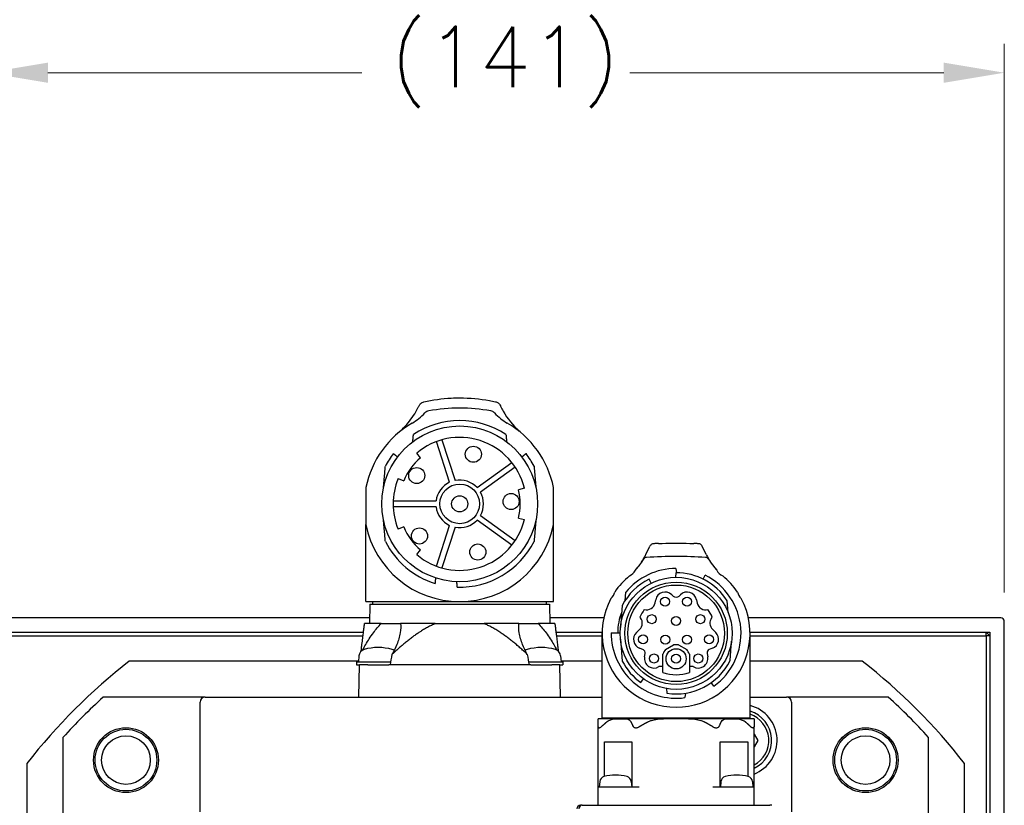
# Model space of a CAD drawing. Extents: x 0 to 2359, y -14 to 1663.
# Tile 15 of 37: x 1953 to 2090, y 890 to 999. Entities that reach past the tile are written whole.
import ezdxf

# ---------------------------------------------------------------- set-up
doc = ezdxf.new("R2010")
doc.units = 0
doc.header["$LTSCALE"] = 25.4
doc.layers.get('0').update_dxf_attribs({"linetype": 'CONTINUOUS'})
doc.layers.get('Defpoints').update_dxf_attribs({"linetype": 'CONTINUOUS'})
doc.layers.add('ATA-DIM', color=252, linetype='CONTINUOUS', lineweight=25)
doc.styles.get("Standard").update_dxf_attribs({"font": 'simplex.shx'})
doc.dimstyles.new('ata_A1', dxfattribs={"dimtxt": 4.2, "dimasz": 4.2, "dimexe": 2, "dimexo": 2, "dimgap": 2, "dimtad": 0, "dimtih": 1, "dimtoh": 1, "dimdec": 6, "dimdsep": 46, "dimtxsty": 'Standard', "dimcen": 0, "dimclrd": 252, "dimclre": 252, "dimclrt": 4, "dimadec": 6, "dimazin": 2, "dimtfac": 1, "dimtdec": 6, "dimtofl": 0, "dimtmove": 0, "dimatfit": 3, "dimfxl": 0, "dimtolj": 1, "dimtzin": 0, "dimlwd": 0, "dimlwe": 0, "dimarcsym": 0})

# ---------------------------------------------------------------- blocks, each defined once
blk = doc.blocks.new('*D15085')
at = {"layer": 'ATA-DIM', "color": 252, "lineweight": 0}
for p, q in [((1948.94, 919.8), (1948.94, 995.89)), ((2089.94, 919.8), (2089.94, 995.89)), ((1957.34, 991.89), (2000.86, 991.89)), ((2081.54, 991.89), (2038.01, 991.89))]:
    blk.add_line(p, q, dxfattribs=at)
at = {"layer": 'ATA-DIM', "color": 252}
for points in [[(1957.34, 993.29), (1957.34, 990.49), (1948.94, 991.89)], [(2081.54, 990.49), (2081.54, 993.29), (2089.94, 991.89)]]:
    blk.add_solid(points, dxfattribs=at)
at = {"layer": 'Defpoints', "color": 0}
for p in [(2089.94, 991.89), (1948.94, 915.8), (2089.94, 915.8)]:
    blk.add_point(p, dxfattribs=at)
at = {"layer": 'ATA-DIM', "color": 4, "insert": (2004.86, 998.27), "char_height": 8.4, "attachment_point": 1}
blk.add_mtext('\\A1;(141)', dxfattribs=at)

msp = doc.modelspace()

# ---------------------------------------------------------------- linework, layer by layer
for p, q in [((2013.0439947, 935.093336), (2011.2089115, 940.7411413)), ((2011.9697567, 940.9883549), (2013.8048399, 935.3405496)), ((2008.9939449, 938.4919145), (2008.4722181, 939.1361935)), ((2016.8516112, 934.3505936), (2021.6559213, 937.8411292)), ((2022.1261495, 937.1939157), (2017.3218394, 933.70338)), ((2005.9032439, 935.6003038), (2006.6772121, 935.3032053)), ((2001.4366543, 934.3633353), (2001.4366543, 929.2398599)), ((2023.3968164, 934.2868976), (2022.5960328, 934.0723282)), ((2027.4366543, 929.2398599), (2027.4366543, 934.3633353)), ((2005.2225326, 932.5015976), (2011.1609865, 932.5015976)), ((2011.1609865, 931.7015976), (2005.2225326, 931.7015976)), ((2021.6559213, 926.3620659), (2016.8516112, 929.8526015)), ((2017.3218394, 930.4998151), (2022.1261495, 927.0092795)), ((2022.5960328, 930.1308669), (2023.3968164, 929.9162976)), ((2001.4366543, 918.5515976), (2001.4366543, 929.2398599)), ((2006.6772121, 928.8999899), (2005.9032439, 928.6028913)), ((2011.2089115, 923.4620538), (2013.0439947, 929.1098591)), ((2013.8048399, 928.8626455), (2011.9697567, 923.2148402)), ((2027.4366543, 918.5515976), (2027.4366543, 929.2398599)), ((2008.4722181, 925.0670016), (2008.9939449, 925.7112806)), ((2040.2595198, 925.0835574), (2040.8154436, 926.2370259)), ((2048.6137888, 925.0835575), (2048.057865, 926.2370262)), ((2044.4189992, 923.1515802), (2044.4714972, 922.5515253)), ((2040.9696543, 921.1052161), (2040.6885497, 921.6690248)), ((2044.4018115, 922.5515253), (2044.3466543, 921.9210763)), ((2048.184759, 921.6690248), (2048.4524776, 922.2059854)), ((2037.3609707, 918.6787049), (2037.4626073, 919.8404172)), ((2041.525577, 918.3745342), (2041.6128854, 918.8067656)), ((2043.8223419, 919.5068528), (2044.0242674, 919.3157833)), ((2044.8490414, 919.3157834), (2045.0509668, 919.5068529)), ((2047.2604231, 918.806766), (2047.3628872, 918.3103285)), ((2051.6573543, 917.0211605), (2051.512338, 918.6787049)), ((2001.4366543, 918.5515976), (2014.4366543, 918.5515976)), ((2001.983783, 918.2015976), (2001.9366543, 915.5015976)), ((2001.983783, 918.2015976), (2026.8895257, 918.2015976)), ((2002.3866543, 918.2015976), (2002.3866543, 918.5515976)), ((2014.4366543, 918.5515976), (2027.4366543, 918.5515976)), ((2026.4866543, 918.2015976), (2026.4866543, 918.5515976)), ((2026.8895257, 918.2015976), (2026.9366543, 915.5015976)), ((2036.9758367, 918.0111572), (2036.7092602, 914.9641735)), ((2001.9506184, 916.3015976), (1949.4366543, 916.3015976)), ((2034.4146785, 916.3015976), (2026.9226903, 916.3015976)), ((2039.5184446, 916.2777328), (2039.4213039, 916.4090108)), ((2049.4520048, 916.4090108), (2049.3548641, 916.2777329)), ((2089.4366543, 916.3015976), (2054.4586302, 916.3015976)), ((2003.539839, 915.5015976), (2001.2400741, 915.5015976)), ((2003.539839, 915.5015976), (2006.2332952, 915.5015976)), ((2011.046832, 915.5015976), (2006.2332952, 915.5015976)), ((2011.046832, 915.5015976), (2017.8264767, 915.5015976)), ((2022.6510957, 915.5015976), (2017.8264767, 915.5015976)), ((2022.6510957, 915.5015976), (2025.3323691, 915.5015976)), ((2027.6332345, 915.5015976), (2025.3323691, 915.5015976)), ((2038.9373061, 914.261334), (2039.3930233, 914.7061963)), ((2049.4802854, 914.7061963), (2049.935861, 914.2614721)), ((2089.9366543, 782.8015976), (2089.9366543, 915.8015976)), ((1950.9366543, 914.3015976), (2001.0927326, 914.3015976)), ((1951.4366543, 913.8015976), (2001.0313404, 913.8015976)), ((2027.780576, 914.3015976), (2034.1877519, 914.3015976)), ((2027.8419683, 913.8015976), (2034.1866543, 913.8015976)), ((2034.1866543, 902.4015976), (2034.1866543, 914.1515976)), ((2035.4369528, 914.2248976), (2036.6670001, 914.2248976)), ((2036.7092602, 913.3390216), (2036.9758367, 910.2920379)), ((2054.6855567, 914.3015976), (2087.9366543, 914.3015976)), ((2054.6866543, 902.4015976), (2054.6866543, 914.1515976)), ((2054.6866543, 913.8015976), (2087.4366543, 913.8015976)), ((2087.4366543, 913.8015976), (2087.4366543, 914.3015976)), ((2087.4366543, 914.3015976), (2087.9366543, 913.8015976)), ((2087.9366543, 913.8015976), (2087.4366543, 913.8015976)), ((2087.4366543, 913.8015976), (2087.4366543, 767.6416307)), ((2087.9366543, 914.3015976), (2087.9366543, 782.8015976)), ((2039.8940506, 911.879496), (2039.3828267, 912.0782073)), ((2042.9664163, 911.9072211), (2044.0986081, 912.5467199)), ((2044.7747006, 912.5467199), (2045.9068924, 911.9072211)), ((2049.4776053, 912.0732792), (2048.9988972, 911.8899301)), ((2051.9430149, 910.3813787), (2052.1310372, 913.0702226)), ((2000.460779, 911.0288464), (2000.3866543, 910.1815976)), ((2028.4225297, 911.0288464), (2028.4966543, 910.1815976)), ((2040.060622, 910.8852193), (2040.1423865, 911.358078)), ((2042.5969236, 908.7038594), (2042.5969236, 911.2726894)), ((2046.2763851, 911.2726894), (2046.2763851, 908.7038594)), ((2048.7309221, 911.358078), (2048.8126867, 910.8852193)), ((2000.397153, 910.3015976), (1968.6306507, 910.3015976)), ((2000.1366543, 910.1815976), (2000.1366543, 909.8015976)), ((2000.1366543, 910.1815976), (2004.9020707, 910.1815976)), ((2000.1366543, 909.8015976), (2000.5402021, 909.8015976)), ((2000.4616543, 905.3015976), (2000.5402021, 909.8015976)), ((2001.6778917, 909.8015976), (2000.5402021, 909.8015976)), ((2001.6778917, 909.8015976), (2004.5954169, 909.8015976)), ((2004.832015, 909.8015976), (2004.5954169, 909.8015976)), ((2024.0512936, 909.8015976), (2004.832015, 909.8015976)), ((2023.9812379, 910.1815976), (2028.7466543, 910.1815976)), ((2024.2878917, 909.8015976), (2024.0512936, 909.8015976)), ((2024.2878917, 909.8015976), (2027.2054169, 909.8015976)), ((2028.3331065, 909.8015976), (2027.2054169, 909.8015976)), ((2028.4116543, 905.3015976), (2028.3331065, 909.8015976)), ((2028.3331065, 909.8015976), (2028.7466543, 909.8015976)), ((2034.1866543, 910.3015976), (2028.4861557, 910.3015976)), ((2028.7466543, 910.1815976), (2028.7466543, 909.8015976)), ((2042.5969236, 909.528308), (2042.0562714, 909.528308)), ((2046.8170373, 909.528308), (2046.2763851, 909.528308)), ((2070.2426579, 910.3015976), (2054.6866543, 910.3015976)), ((2039.5587115, 907.3130543), (2039.9245543, 907.8259471)), ((2043.0955543, 906.4982094), (2043.1522323, 905.8503772)), ((2049.663019, 906.824585), (2049.3145972, 907.3130543)), ((1979.1366543, 905.3015976), (1965.0215829, 905.3015976)), ((1979.1366543, 905.3015976), (2034.1866543, 905.3015976)), ((2045.7210764, 905.8503772), (2045.6673374, 905.236138)), ((2054.6866543, 905.3015976), (2059.7366543, 905.3015976)), ((2073.8517258, 905.3015976), (2059.7366543, 905.3015976)), ((1978.4366543, 889.4105536), (1978.4366543, 904.6015976)), ((2060.4366543, 904.6015976), (2060.4366543, 889.4105536)), ((2033.6366543, 901.875174), (2033.6366543, 902.2901669)), ((2036.3174859, 902.3015976), (2033.7874214, 902.3015976)), ((2054.6866543, 902.4015976), (2034.1866543, 902.4015976)), ((2034.5866543, 902.3015976), (2034.5866543, 902.4015976)), ((2036.3174859, 902.3015976), (2036.6177303, 902.3015976)), ((2036.6177303, 902.3015976), (2037.4195396, 902.3015976)), ((2037.4195396, 902.3015976), (2037.545699, 902.3015976)), ((2051.3276097, 902.3015976), (2037.545699, 902.3015976)), ((2051.3276097, 902.3015976), (2051.453769, 902.3015976)), ((2051.453769, 902.3015976), (2052.2555783, 902.3015976)), ((2052.2555783, 902.3015976), (2052.5558228, 902.3015976)), ((2055.0858873, 902.3015976), (2052.5558228, 902.3015976)), ((2054.2866543, 902.3015976), (2054.2866543, 902.4015976)), ((2055.2366543, 902.2901669), (2055.2366543, 901.875174)), ((2033.6366543, 892.8015976), (2033.6366543, 901.1964741)), ((2055.2366543, 892.8015976), (2055.2366543, 901.1964741)), ((1959.4366543, 899.716669), (1959.4366543, 885.6015976)), ((2055.2366543, 900.1839061), (2055.7460554, 899.3015976)), ((2079.4366543, 885.6015976), (2079.4366543, 899.716669)), ((2034.4928114, 894.2995756), (2034.4928114, 899.1015976)), ((2034.4928114, 899.1015976), (2036.6177303, 899.1015976)), ((2036.6177303, 899.1015976), (2037.4195396, 899.1015976)), ((2037.4195396, 899.1015976), (2038.3124067, 899.1015976)), ((2038.3124067, 899.1015976), (2038.3124067, 892.8015976)), ((2050.5609019, 892.8015976), (2050.5609019, 899.1015976)), ((2050.5609019, 899.1015976), (2051.453769, 899.1015976)), ((2051.453769, 899.1015976), (2052.2555783, 899.1015976)), ((2052.2555783, 899.1015976), (2054.3804973, 899.1015976)), ((2054.3804973, 899.1015976), (2054.3804973, 894.2995756)), ((2055.7460554, 899.3015976), (2055.2366543, 898.419289)), ((1954.4366543, 896.1076011), (1954.4366543, 794.495594)), ((2084.4366543, 794.495594), (2084.4366543, 896.1076011)), ((2033.6366543, 890.3015976), (2033.6366543, 892.8015976)), ((2039.3366584, 892.8015976), (2033.6366543, 892.8015976)), ((2033.8550696, 893.5835874), (2033.7866543, 892.8015976)), ((2038.2182391, 893.5835874), (2038.2866543, 892.8015976)), ((2055.2366543, 892.8015976), (2049.5366502, 892.8015976)), ((2050.6550696, 893.5835874), (2050.5866543, 892.8015976)), ((2055.0182391, 893.5835874), (2055.0866543, 892.8015976)), ((2055.2366543, 890.3015976), (2055.2366543, 892.8015976)), ((2031.4366543, 890.3015976), (2031.1866543, 890.3015976)), ((2031.4366543, 890.3015976), (2057.4366543, 890.3015976)), ((2057.6866543, 890.3015976), (2057.4366543, 890.3015976))]:
    msp.add_line(p, q)
for centre, radius in [((2014.4366543, 932.1015976), 10.8), ((2016.3309186, 938.9787571), 1.116), ((2008.4814468, 936.0283091), 1.116), ((2014.4366543, 932.1015976), 2.75), ((2014.4366543, 932.1015976), 1.116), ((2021.5625815, 932.4252044), 1.116), ((2008.8618694, 927.6512793), 1.116), ((2016.9464553, 925.4244381), 1.116), ((2044.4366543, 914.1515976), 7.77), ((2044.4366543, 914.1515976), 7.1), ((2044.4366543, 914.1515976), 6.7), ((2042.9116543, 918.5444218), 0.625), ((2045.9616543, 918.5444218), 0.625), ((2041.0671438, 916.1153725), 0.625), ((2044.4366543, 915.8799753), 0.625), ((2047.8061649, 916.1153725), 0.625), ((2039.8628623, 913.3131936), 0.625), ((2042.9366543, 913.2818991), 0.625), ((2045.9366543, 913.2818991), 0.625), ((2049.0104463, 913.3131936), 0.625), ((2044.4366544, 910.621295), 1.4), ((2041.3662462, 910.6594535), 0.625), ((2044.4366543, 910.6262448), 0.625), ((2047.5070624, 910.6594535), 0.625), ((1968.1714127, 896.5668392), 4.5), ((2070.701896, 896.5668392), 4.5), ((1968.1714127, 896.5668392), 4.275), ((1968.1714127, 896.5668392), 3.375), ((2070.701896, 896.5668392), 4.275), ((2070.701896, 896.5668392), 3.375)]:
    msp.add_circle(centre, radius)
for centre, radius, start, end in [((2002.1280543, 952.2391976), 10.6141, 302.523442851, 314.861704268), ((2010.3206169, 944.0069902), 1, 100.400513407, 134.861704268), ((2014.4366543, 921.5815976), 23.8, 79.599486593, 100.400513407), ((2018.5526918, 944.0069902), 1, 45.138295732, 79.599486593), ((2026.7452543, 952.2391976), 10.6141, 225.138295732, 237.476557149), ((2014.4366543, 931.8015976), 13.25, 119.885153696, 168.852308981), ((2014.4366543, 932.1015976), 11.55, 56.265489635, 123.734510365), ((2014.4366543, 931.8015976), 13.25, 11.147691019, 60.114846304), ((2014.4366543, 932.1015976), 9.2228, 13.706325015, 130.293674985), ((2014.4366543, 932.1015976), 11.55, 142.776499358, 153.169450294), ((2014.4366543, 932.1015976), 8.394, 130.421433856, 157.578566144), ((2014.4366543, 932.1015976), 11.55, 26.830549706, 37.223500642), ((2014.4366543, 932.1015976), 9.2228, 157.706325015, 202.293674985), ((2014.4366543, 932.1015976), 3.3, 114.962062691, 173.037937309), ((2014.4366543, 932.1015976), 3.3, 42.962062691, 101.037937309), ((2014.4366543, 932.1015976), 3.3, 330.962062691, 29.037937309), ((2014.4366543, 932.1015976), 8.394, 346.421433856, 13.578566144), ((2014.4366543, 932.1015976), 3.3, 186.962062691, 245.037937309), ((2014.4366543, 932.1015976), 9.2228, 229.706325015, 346.293674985), ((2014.4366543, 932.1015976), 3.3, 258.962062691, 317.037937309), ((2014.4366543, 931.8015976), 13.25, 191.147691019, 348.852308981), ((2014.4366543, 932.1015976), 8.394, 202.421433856, 229.578566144), ((2014.4366543, 932.1015976), 11.55, 206.830549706, 252.769013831), ((2014.4366543, 932.1015976), 11.55, 268.342118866, 333.169450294), ((2031.4236543, 929.6668976), 10, 317.438123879, 328.511182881), ((2040.3774467, 924.1824101), 0.5, 93.341147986, 148.511182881), ((2044.4366543, 854.6515976), 70.1492, 86.658865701, 93.341134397), ((2048.495862, 924.1824101), 0.5, 31.488817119, 86.6588657), ((2057.4496543, 929.6668976), 10, 211.488817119, 222.561876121), ((2044.4366543, 914.1515976), 9, 90.112396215, 140.795433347), ((2037.3366543, 923.5740976), 1.6, 293.372070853, 335.202486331), ((2051.5366543, 923.5740976), 1.6, 204.797513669, 246.627929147), ((2044.4366543, 914.1515976), 10.25, 129.106138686, 146.092614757), ((2044.4366543, 914.1515976), 8.4, 116.500327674, 152.646997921), ((2044.4366543, 914.1515976), 8.4, 32.611600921, 90.237661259), ((2044.4366543, 914.1515976), 9, 305.500297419, 63.499694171), ((2044.4366543, 914.1515976), 10.25, 33.907385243, 50.893861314), ((2044.4366543, 914.1515976), 10.25, 151.907284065, 28.092715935), ((2034.3649543, 920.2032976), 1.6, 310.038611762, 347.96128706), ((2042.9108238, 918.5470433), 1.323669, 46.47824434, 168.684351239), ((2044.4366543, 919.751601), 0.6, 226.582327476, 313.417685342), ((2045.9624849, 918.5470434), 1.323669, 11.315660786, 133.521753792), ((2054.5083543, 920.2032976), 1.6, 192.03871294, 229.961388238), ((2044.4366543, 914.151601), 5.4999672, 143.232567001, 155.767484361), ((2040.334373, 918.6218215), 1.216601, 255.549887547, 348.272290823), ((2048.5389357, 918.6218215), 1.216601, 194.834951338, 284.450112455), ((2044.4366543, 914.151601), 5.4999672, 24.232515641, 36.767432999), ((2044.4366543, 914.1515976), 8.1, 158.559126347, 179.481501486), ((2038.5558656, 915.5637813), 1.1984511, 314.309427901, 36.564583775), ((2050.3174433, 915.5637814), 1.1984513, 143.43542423, 225.690566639), ((2089.4366543, 915.8015976), 0.5, 0, 90), ((2044.4366543, 914.1515976), 9, 179.533352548, 277.859395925), ((2039.8628627, 913.3131935), 1.3250002, 134.309438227, 248.759023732), ((2049.0102166, 913.3132416), 1.3251259, 290.653322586, 45.690562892), ((2001.4569737, 910.9416907), 1, 106.257027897, 175), ((2003.1366543, 905.1815976), 7, 73.742972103, 106.257027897), ((2004.816335, 910.9416907), 1, 56.709501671, 73.742972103), ((2024.0669737, 910.9416907), 1, 106.257027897, 123.495985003), ((2025.7466543, 905.1815976), 7, 73.742972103, 106.257027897), ((2027.426335, 910.9416907), 1, 5, 73.742972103), ((2039.6496979, 911.4432715), 0.5000001, 350.189683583, 60.744476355), ((2044.4417127, 910.6232995), 1.9557491, 138.967586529, 160.60726421), ((2044.4366544, 910.621295), 1.9548751, 80.04208914, 99.957915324), ((2044.4315959, 910.6232995), 1.9557491, 19.392735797, 41.032413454), ((2049.2236108, 911.4432715), 0.5000001, 116.706933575, 189.81031399), ((2041.3662482, 910.6594564), 1.3250014, 170.189682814, 301.384028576), ((2047.5070605, 910.6594564), 1.3250014, 238.615972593, 9.81031399), ((2019.4366543, 845.3015976), 82.5, 128.012279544, 141.987720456), ((2044.4366543, 914.1515976), 8.4, 207.353002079, 234.499681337), ((2044.4366543, 914.1515976), 8.4, 261.204548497, 333.330999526), ((2019.4366543, 845.3015976), 82.5, 38.012279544, 51.987720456), ((2044.4366543, 914.1515976), 5.7499966, 251.339895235, 288.66010477), ((2019.4366543, 845.3015976), 81, 132.205446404, 137.794553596), ((1979.1366543, 904.6015976), 0.7, 90, 180), ((2059.7366543, 904.6015976), 0.7, 0, 90), ((2019.4366543, 845.3015976), 81, 42.205446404, 47.794553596), ((2053.4366543, 899.3015976), 5, 291.100196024, 75.522487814), ((2033.7874214, 901.3015976), 1, 90, 98.671380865), ((2053.4366543, 899.3015976), 4.25, 295.057615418, 72.895364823), ((2053.4366543, 899.3015976), 3.85, 297.874242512, 71.054094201), ((2055.0858873, 901.3015976), 1, 81.328619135, 90), ((2034.6520253, 893.5138628), 0.8, 105.442709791, 175), ((2036.0366543, 888.5015976), 6, 74.557284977, 105.442715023), ((2037.4212833, 893.5138628), 0.8, 5, 74.557290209), ((2051.4520253, 893.5138628), 0.8, 105.442709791, 175), ((2052.8366543, 888.5015976), 6, 74.557284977, 105.442715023), ((2054.2212833, 893.5138628), 0.8, 5, 74.557290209), ((2031.1866543, 889.8015976), 0.5, 90, 180), ((2031.4366543, 889.8015976), 0.5, 90, 180)]:
    msp.add_arc(centre, radius, start, end)
for centre, start_param, end_param in [((2003.1366543, 931.1516125), 3.7156626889, 3.8128680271), ((2025.7466543, 931.1516125), 2.4710143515, 2.5675226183)]:
    msp.add_ellipse(centre, major_axis=(0, 25.4258351), ratio=0.1227845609, start_param=start_param, end_param=end_param)
for points, knots in [([(2008.7960712, 945.7105178), (2008.8512401, 945.8262286), (2008.9272356, 945.9291775), (2009.0844221, 946.0759987), (2009.1574617, 946.1278686), (2009.3147787, 946.210899), (2009.3987407, 946.2417213), (2009.4855005, 946.2609184)], [0, 0, 0, 0, 0.039021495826, 0.039021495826, 0.066934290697, 0.066934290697, 0.095027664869, 0.095027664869, 0.095027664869, 0.095027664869]), ([(2009.4855005, 946.2609184), (2010.6858705, 946.5265211), (2011.9750862, 946.7057104), (2013.2644649, 946.7716594), (2013.6540158, 946.7915841), (2014.0448102, 946.8016167), (2014.4366543, 946.8015976)], [0, 0, 0, 0, 0.3891277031, 0.3891277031, 0.3891277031, 0.50669210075, 0.50669210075, 0.50669210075, 0.50669210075]), ([(2014.4366543, 946.8015976), (2015.8362832, 946.8016167), (2017.230866, 946.6712021), (2018.5642003, 946.427276), (2018.8421043, 946.376435), (2019.1182295, 946.3205674), (2019.3878081, 946.2609184)], [0, 0, 0, 0, 0.41987464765, 0.41987464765, 0.41987464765, 0.50738821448, 0.50738821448, 0.50738821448, 0.50738821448]), ([(2019.3878081, 946.2609184), (2019.5203008, 946.2316021), (2019.6459894, 946.1752365), (2019.8248868, 946.0458959), (2019.8868833, 945.9881507), (2019.9948261, 945.8585221), (2020.0406491, 945.7872581), (2020.0772375, 945.7105178)], [0, 0, 0, 0, 0.042950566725, 0.042950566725, 0.069230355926, 0.069230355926, 0.095134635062, 0.095134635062, 0.095134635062, 0.095134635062]), ([(2006.2301339, 942.2042727), (2006.8225928, 942.7510648), (2007.3754656, 943.3838468), (2008.0939437, 944.4276548), (2008.3078915, 944.7760401), (2008.5707735, 945.2596429), (2008.6349551, 945.382845), (2008.7180037, 945.5493397), (2008.738462, 945.5909609), (2008.7713716, 945.6588855), (2008.7824412, 945.6819303), (2008.7960712, 945.7105178)], [0.02358305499, 0.02358305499, 0.02358305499, 0.02358305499, 0.29150774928, 0.29150774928, 0.41740301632, 0.41740301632, 0.45987118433, 0.45987118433, 0.47403868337, 0.47403868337, 0.48276745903, 0.48276745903, 0.48276745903, 0.48276745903]), ([(2020.0772375, 945.7105178), (2020.0907898, 945.6820933), (2020.1018053, 945.6591597), (2020.2251411, 945.4045742), (2020.3396897, 945.1860674), (2021.0653478, 943.9016234), (2021.8132083, 942.9703447), (2022.6431816, 942.2042736)], [0, 0, 0, 0, 0.00958564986, 0.00958564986, 0.09473689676, 0.09473689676, 0.51454765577, 0.51454765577, 0.51454765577, 0.51454765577]), ([(2041.2668033, 926.5741736), (2041.1998537, 926.5701577), (2041.1347367, 926.5528224), (2041.0125301, 926.4934842), (2040.9565029, 926.4506612), (2040.8697478, 926.3509698), (2040.83723, 926.2965609), (2040.8154436, 926.2370259)], [0, 0, 0, 0, 0.020703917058, 0.020703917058, 0.042353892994, 0.042353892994, 0.061599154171, 0.061599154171, 0.061599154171, 0.061599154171]), ([(2041.9748707, 926.6077958), (2041.8106701, 926.6020175), (2041.6468081, 926.5948557), (2041.4355443, 926.5838281), (2041.3863816, 926.5811327), (2041.322294, 926.5774511), (2041.3071315, 926.5765677), (2041.2835901, 926.5751768), (2041.2751931, 926.5746768), (2041.2668033, 926.5741736)], [0, 0, 0, 0, 0.049290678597, 0.049290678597, 0.064326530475, 0.064326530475, 0.068997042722, 0.068997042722, 0.071591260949, 0.071591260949, 0.071591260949, 0.071591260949]), ([(2041.9748707, 926.6077958), (2042.1362672, 926.6134753), (2042.3165625, 926.6192438), (2042.5069682, 926.6244947), (2043.1473444, 926.6421547), (2043.9021387, 926.6510976), (2044.4366543, 926.6510976)], [-0.65659021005, -0.65659021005, -0.65659021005, -0.65659021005, -0.50610719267, -0.50610719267, -0.50610719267, 0, 0, 0, 0]), ([(2044.4366543, 926.6510976), (2044.95827, 926.6510976), (2045.6896621, 926.6427207), (2046.3197809, 926.6257632), (2046.5273535, 926.6201771), (2046.7239413, 926.6139363), (2046.8984379, 926.6077958)], [-1, -1, -1, -1, -0.50610719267, -0.50610719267, -0.50610719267, -0.34340982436, -0.34340982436, -0.34340982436, -0.34340982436]), ([(2047.6065053, 926.5741736), (2047.5981158, 926.5746768), (2047.5897192, 926.5751767), (2047.5017359, 926.5803751), (2047.4214179, 926.5847773), (2047.1942378, 926.596253), (2047.0464639, 926.6025867), (2046.8984379, 926.6077958)], [0, 0, 0, 0, 0.002594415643, 0.002594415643, 0.027154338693, 0.027154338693, 0.071595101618, 0.071595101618, 0.071595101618, 0.071595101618]), ([(2048.057865, 926.2370262), (2048.0359853, 926.2968159), (2048.003283, 926.351434), (2047.9170761, 926.4501894), (2047.8622312, 926.4923061), (2047.74063, 926.55227), (2047.6745164, 926.570094), (2047.6065053, 926.5741736)], [0, 0, 0, 0, 0.019297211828, 0.019297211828, 0.04050415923, 0.04050415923, 0.061503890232, 0.061503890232, 0.061503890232, 0.061503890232]), ([(2038.7891274, 922.9030373), (2039.1389767, 923.2840039), (2039.4641768, 923.7055388), (2039.8763396, 924.3614966), (2039.9898869, 924.5587639), (2040.1806305, 924.9212942), (2040.237945, 925.0410083), (2040.2595198, 925.0835574)], [0, 0, 0, 0, 0.16993958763, 0.16993958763, 0.24087995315, 0.24087995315, 0.29481338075, 0.29481338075, 0.29481338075, 0.29481338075]), ([(2048.6137888, 925.0835575), (2048.6352836, 925.0411662), (2048.6924681, 924.9217319), (2049.2549091, 923.8524847), (2049.73972, 923.2781367), (2050.0841812, 922.9030373)], [0, 0, 0, 0, 0.014546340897, 0.014546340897, 0.099594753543, 0.099594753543, 0.099594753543, 0.099594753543]), ([(2000.9763561, 911.8186144), (2001.1134203, 912.0856494), (2001.258525, 912.3492262), (2001.7083302, 913.1209969), (2002.0737425, 913.6866176), (2002.8104468, 914.6825126), (2003.1691338, 915.1195757), (2003.539839, 915.5015976)], [1.35754085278, 1.35754085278, 1.35754085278, 1.35754085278, 1.45044358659, 1.45044358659, 1.64018828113, 1.64018828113, 1.79739091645, 1.79739091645, 1.79739091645, 1.79739091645]), ([(2006.2332952, 915.5015976), (2006.2807539, 915.1195757), (2006.2594615, 914.6825126), (2006.0984796, 913.6866176), (2005.9330834, 913.1209969), (2005.7313493, 912.6028977), (2005.5619013, 912.1677163), (2005.3430533, 911.7034003), (2005.0784298, 911.2424452)], [-0.34694732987, -0.34694732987, -0.34694732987, -0.34694732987, -0.18974469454, -0.18974469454, 0, 0, 0, 0.15937754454, 0.15937754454, 0.15937754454, 0.15937754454]), ([(2023.8065834, 911.2314263), (2023.5416664, 911.6926142), (2023.3225499, 912.1571834), (2022.9509761, 913.1107137), (2022.7853803, 913.6763642), (2022.6233641, 914.6763167), (2022.6021515, 915.117167), (2022.6510957, 915.5015976)], [1.2909161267, 1.2909161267, 1.2909161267, 1.2909161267, 1.45037495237, 1.45037495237, 1.64012982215, 1.64012982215, 1.79873731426, 1.79873731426, 1.79873731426, 1.79873731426]), ([(2025.3323691, 915.5015976), (2025.7065972, 915.117167), (2026.0687095, 914.6763167), (2026.8084796, 913.6763642), (2027.1739715, 913.1107137), (2027.4760186, 912.5925868), (2027.6211489, 912.3436323), (2027.7636502, 912.085135), (2027.8985038, 911.8231932)], [-0.34836236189, -0.34836236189, -0.34836236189, -0.34836236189, -0.18975486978, -0.18975486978, 0, 0, 0, 0.09117518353, 0.09117518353, 0.09117518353, 0.09117518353]), ([(2034.8318528, 901.875174), (2034.8481944, 901.8893613), (2034.864609, 901.9027843), (2035.0290231, 902.030605), (2035.2305238, 902.123088), (2035.6835156, 902.264125), (2036.0285334, 902.3015976), (2036.3174859, 902.3015976)], [0.06394315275, 0.06394315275, 0.06394315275, 0.06394315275, 0.07043568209, 0.07043568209, 0.12976758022, 0.12976758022, 0.22379499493, 0.22379499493, 0.22379499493, 0.22379499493]), ([(2037.545699, 902.3015976), (2037.6671136, 902.3015976), (2037.8120862, 902.264125), (2038.0024282, 902.123088), (2038.0870966, 902.030605), (2038.1561815, 901.9027843), (2038.1630788, 901.8893613), (2038.1699453, 901.875174)], [0.8623507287, 0.8623507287, 0.8623507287, 0.8623507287, 0.95637814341, 0.95637814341, 1.01571004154, 1.01571004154, 1.02220257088, 1.02220257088, 1.02220257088, 1.02220257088]), ([(2048.2946142, 901.875174), (2048.153141, 901.9431417), (2047.9968219, 901.9962501), (2047.3360199, 902.1809491), (2046.7507286, 902.2314424), (2045.5714578, 902.2872711), (2044.9773642, 902.2901669), (2044.4366543, 902.2901669), (2043.8959444, 902.2901669), (2043.3018508, 902.2872711), (2042.1225801, 902.2314424), (2041.5372887, 902.1809491), (2040.8764868, 901.9962501), (2040.7201677, 901.9431417), (2040.5786945, 901.875174)], [-0.36805165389, -0.36805165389, -0.36805165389, -0.36805165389, -0.32442595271, -0.32442595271, -0.16221297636, -0.16221297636, 0, 0, 0, 0.16221297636, 0.16221297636, 0.32442595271, 0.32442595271, 0.36805165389, 0.36805165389, 0.36805165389, 0.36805165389]), ([(2050.7033633, 901.875174), (2050.7102299, 901.8893613), (2050.7171271, 901.9027843), (2050.7862121, 902.030605), (2050.8708804, 902.123088), (2051.0612225, 902.264125), (2051.2061951, 902.3015976), (2051.3276097, 902.3015976)], [0.06394315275, 0.06394315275, 0.06394315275, 0.06394315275, 0.07043568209, 0.07043568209, 0.12976758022, 0.12976758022, 0.22379499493, 0.22379499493, 0.22379499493, 0.22379499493]), ([(2052.5558228, 902.3015976), (2052.8447753, 902.3015976), (2053.189793, 902.264125), (2053.6427848, 902.123088), (2053.8442856, 902.030605), (2054.0086996, 901.9027843), (2054.0251142, 901.8893613), (2054.0414559, 901.875174)], [0.8623507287, 0.8623507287, 0.8623507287, 0.8623507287, 0.95637814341, 0.95637814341, 1.01571004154, 1.01571004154, 1.02220257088, 1.02220257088, 1.02220257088, 1.02220257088]), ([(2033.6366543, 901.1964741), (2033.6366543, 901.176543), (2033.6382719, 901.1584001), (2033.647014, 901.1147359), (2033.6583388, 901.0897254), (2033.6950799, 901.0562583), (2033.7206216, 901.0479374), (2033.7785497, 901.0479374), (2033.815372, 901.0562583), (2033.8973854, 901.0897254), (2033.9425042, 901.1147359), (2034.0658983, 901.1944742), (2034.1597181, 901.2701081), (2034.2492739, 901.3528627)], [0.56922773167, 0.56922773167, 0.56922773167, 0.56922773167, 0.58016062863, 0.58016062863, 0.59898323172, 0.59898323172, 0.61780583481, 0.61780583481, 0.6366284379, 0.6366284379, 0.65545104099, 0.65545104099, 0.6909670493, 0.6909670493, 0.6909670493, 0.6909670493]), ([(2038.4147385, 901.3528627), (2038.4523688, 901.2701081), (2038.508687, 901.1944742), (2038.6146271, 901.1147359), (2038.6600638, 901.0897254), (2038.7623814, 901.0562583), (2038.8193645, 901.0479374), (2038.9306775, 901.0479374), (2038.9935311, 901.0562583), (2039.1194087, 901.0897254), (2039.1824321, 901.1147359), (2039.2710587, 901.1584001), (2039.3039753, 901.176543), (2039.3366584, 901.1964741)], [0.54464462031, 0.54464462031, 0.54464462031, 0.54464462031, 0.58016062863, 0.58016062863, 0.59898323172, 0.59898323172, 0.61780583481, 0.61780583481, 0.6366284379, 0.6366284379, 0.65545104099, 0.65545104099, 0.66638393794, 0.66638393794, 0.66638393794, 0.66638393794]), ([(2049.5366502, 901.1964741), (2049.5693334, 901.176543), (2049.6022499, 901.1584001), (2049.6908765, 901.1147359), (2049.7538999, 901.0897254), (2049.8797775, 901.0562583), (2049.9426312, 901.0479374), (2050.0539441, 901.0479374), (2050.1109273, 901.0562583), (2050.2132448, 901.0897254), (2050.2586816, 901.1147359), (2050.3646217, 901.1944742), (2050.4209399, 901.2701081), (2050.4585702, 901.3528627)], [0.56922773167, 0.56922773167, 0.56922773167, 0.56922773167, 0.58016062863, 0.58016062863, 0.59898323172, 0.59898323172, 0.61780583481, 0.61780583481, 0.6366284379, 0.6366284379, 0.65545104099, 0.65545104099, 0.6909670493, 0.6909670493, 0.6909670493, 0.6909670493]), ([(2054.6240348, 901.3528627), (2054.7135905, 901.2701081), (2054.8074104, 901.1944742), (2054.9308045, 901.1147359), (2054.9759233, 901.0897254), (2055.0579367, 901.0562583), (2055.094759, 901.0479374), (2055.1526871, 901.0479374), (2055.1782288, 901.0562583), (2055.2149699, 901.0897254), (2055.2262946, 901.1147359), (2055.2350367, 901.1584001), (2055.2366543, 901.176543), (2055.2366543, 901.1964741)], [0.54464462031, 0.54464462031, 0.54464462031, 0.54464462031, 0.58016062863, 0.58016062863, 0.59898323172, 0.59898323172, 0.61780583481, 0.61780583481, 0.6366284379, 0.6366284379, 0.65545104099, 0.65545104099, 0.66638393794, 0.66638393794, 0.66638393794, 0.66638393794])]:
    msp.add_open_spline(points, degree=3, knots=knots)
for points, weights in [([(2007.9366543, 940.7265613), (2007.9780955, 941.2002366), (2008.0224146, 941.706806)], [1, 1.00150445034, 1.0010670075]), ([(2020.850894, 941.706806), (2020.8952131, 941.2002366), (2020.9366543, 940.7265613)], [1.0010670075, 1.00150445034, 1]), ([(2005.2395988, 939.0884902), (2005.5368785, 938.8390429), (2005.8148543, 938.6057935)], [1.00064319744, 1.00088666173, 1]), ([(2023.0584543, 938.6057935), (2023.3364302, 938.8390429), (2023.6337099, 939.0884902)], [1, 1.00088666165, 1.00064319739]), ([(2003.8688543, 934.3290632), (2003.9950775, 935.7718012), (2004.1300663, 937.3147293)], [1, 1.01227897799, 1.0062823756]), ([(2024.7432424, 937.3147293), (2024.8782311, 935.7718012), (2025.0044543, 934.3290632)], [1.0062823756, 1.01227897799, 1]), ([(2004.1300663, 926.8884658), (2003.9950775, 928.4313939), (2003.8688543, 929.8741319)], [1.0062823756, 1.01227897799, 1]), ([(2025.0044543, 929.8741319), (2024.8782311, 928.4313939), (2024.7432424, 926.8884658)], [1, 1.01227897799, 1.0062823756]), ([(2011.0822543, 921.8357318), (2011.0498811, 921.4657046), (2011.0152598, 921.0699812)], [1, 1.00092826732, 1.00067234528]), ([(2014.1024961, 920.5564324), (2014.0684705, 920.9453471), (2014.0366543, 921.3090075)], [1.00065055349, 1.00089714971, 1]), ([(2000.7693362, 911.6677449), (2001.1102299, 914.4441015), (2001.2400741, 915.5015976)], [1.01430713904, 1.03125726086, 1]), ([(2011.046832, 915.5015976), (2008.4007443, 914.36905), (2005.0784298, 911.2424452)], [1, 1.03355004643, 1.01156110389]), ([(2023.8065834, 911.2314263), (2020.4769766, 914.3671615), (2017.8264767, 915.5015976)], [1.01148514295, 1.03360786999, 1]), ([(2027.6332345, 915.5015976), (2027.7628437, 914.4460159), (2028.1026794, 911.6782762)], [1, 1.03119891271, 1.01437025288]), ([(2033.6366543, 901.1964741), (2033.6366543, 901.5828755), (2033.6366543, 901.875174)], [1.01973793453, 1.01124478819, 1]), ([(2034.2492739, 901.3528627), (2034.545135, 901.626255), (2034.8318528, 901.875174)], [1.00495764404, 1.00284456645, 1]), ([(2038.1699453, 901.875174), (2038.2904209, 901.626255), (2038.4147385, 901.3528627)], [1, 1.00284456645, 1.00495764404]), ([(2040.5786945, 901.875174), (2039.9702822, 901.5828755), (2039.3366584, 901.1964741)], [1, 1.01124478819, 1.01973793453]), ([(2049.5366502, 901.1964741), (2048.9030264, 901.5828755), (2048.2946142, 901.875174)], [1.01973793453, 1.01124478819, 1]), ([(2050.4585702, 901.3528627), (2050.5828877, 901.626255), (2050.7033633, 901.875174)], [1.00495764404, 1.00284456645, 1]), ([(2054.0414559, 901.875174), (2054.3281736, 901.626255), (2054.6240348, 901.3528627)], [1, 1.00284456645, 1.00495764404]), ([(2055.2366543, 901.875174), (2055.2366543, 901.5828755), (2055.2366543, 901.1964741)], [1, 1.01124478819, 1.01973793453])]:
    msp.add_rational_spline(points, weights, degree=2)

# ---------------------------------------------------------------- dimensions: what is measured, and where the dimension line sits
at = {"layer": 'ATA-DIM'}
dim = msp.add_linear_dim(base=(2089.9366543, 991.8866028), p1=(1948.9366543, 915.8015976), p2=(2089.9366543, 915.8015976), angle=180, text='(<>)', dimstyle='ata_A1', override={"dimscale": 2, "dimtol": 0, "dimlim": 0, "dimtp": 0, "dimtm": 0, "dimtfac": 0.571429, "dimtdec": 2, "dimtolj": 1, "dimtzin": 0}, dxfattribs=at)
dim.commit()
dim.dimension.update_dxf_attribs({"geometry": '*D15085', "text_midpoint": (2019.4366543, 991.8866028), "dimtype": 160})

doc.saveas('drawing.dxf')
